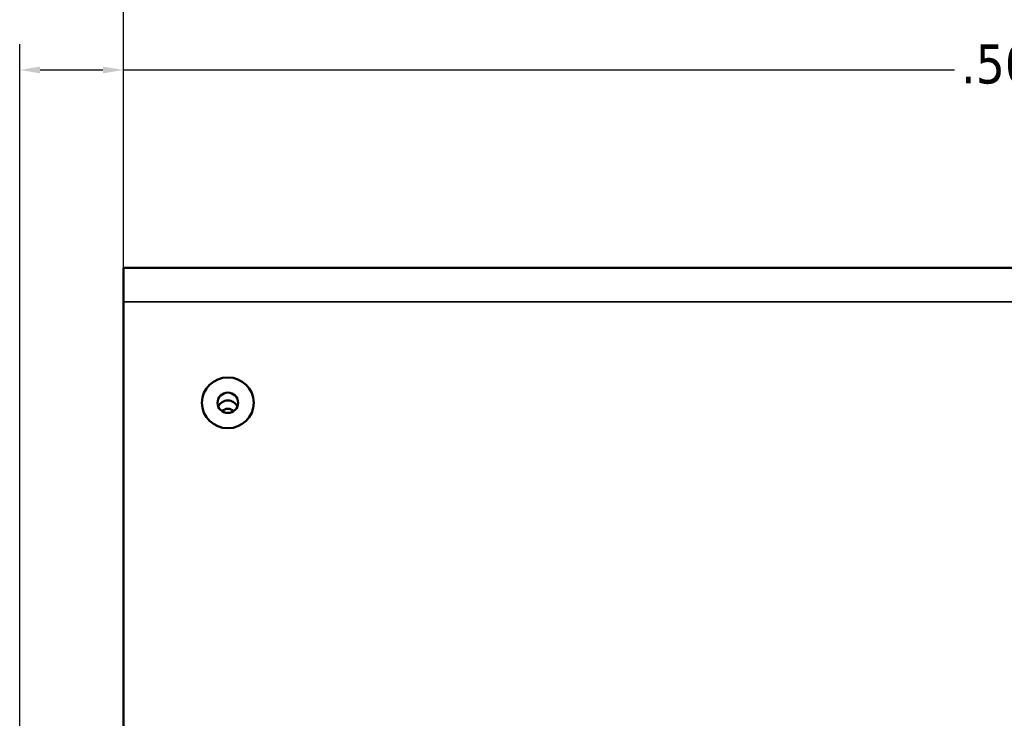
# Model space of a CAD drawing. Header units: inches. Extents: x -32 to 29.2, y -14.4 to 22.6.
# Tile 173 of 256: x -29 to -24.3, y 15.5 to 18.9. Entities that reach past the tile are written whole.
import ezdxf

# ---------------------------------------------------------------- set-up
doc = ezdxf.new("R2010")
doc.units = ezdxf.units.IN
doc.header["$MEASUREMENT"] = 0
for name, color, linetype, lineweight in [('Dimension (ANSI)', 7, 'Continuous', 25), ('Visible (ANSI)', 7, 'Continuous', 50), ('Visible Narrow (ANSI)', 7, 'Continuous', 35)]:
    doc.layers.add(name, color=color, linetype=linetype, lineweight=lineweight)
doc.styles.add('Note Text (ANSI)', font='tahoma.ttf')
doc.dimstyles.new('Default (ANSI)', dxfattribs={"dimtxt": 0.188, "dimasz": 0.098425, "dimexe": 0.125, "dimexo": 0.0625, "dimgap": 0.031496, "dimtad": 0, "dimtih": 1, "dimtoh": 1, "dimrnd": 1e-08, "dimzin": 4, "dimdsep": 46, "dimtxsty": 'Note Text (ANSI)', "dimcen": 0.09, "dimdle": 0.393701, "dimclrd": 256, "dimclre": 256, "dimclrt": 256, "dimadec": 0, "dimazin": 1, "dimtfac": 1.276596, "dimtofl": 0, "dimtmove": 0, "dimatfit": 3, "dimfxl": 1, "dimtolj": 1, "dimtzin": 4, "dimlwd": -1, "dimlwe": -1, "dimarcsym": 0})

# ---------------------------------------------------------------- blocks, each defined once
blk = doc.blocks.new('*D9')
at = {"layer": 'Defpoints', "color": 0, "transparency": 16777216}
for p in [(8.6796, 22.4753), (-28.5104, 17.5453), (8.6796, 17.5453)]:
    blk.add_point(p, dxfattribs=at)
at = {"layer": 'Dimension (ANSI)', "transparency": 16777216}
for p, q in [((-28.5104, 17.6078), (-28.5104, 22.6003)), ((8.6796, 17.6078), (8.6796, 22.6003)), ((-28.412, 22.4753), (-10.1009, 22.4753)), ((8.5812, 22.4753), (-8.5065, 22.4753))]:
    blk.add_line(p, q, dxfattribs=at)
for points in [[(-28.412, 22.4917), (-28.412, 22.4589), (-28.5104, 22.4753)], [(8.5812, 22.4917), (8.5812, 22.4589), (8.6796, 22.4753)]]:
    blk.add_solid(points, dxfattribs=at)
at = {"layer": 'Dimension (ANSI)', "transparency": 16777216, "insert": (-10.0694, 22.5983), "char_height": 0.188, "attachment_point": 1, "style": 'Note Text (ANSI)'}
blk.add_mtext('\\A1;37.19 [944.6]', dxfattribs=at)
blk = doc.blocks.new('*D16')
at = {"layer": 'Defpoints', "color": 0, "transparency": 16777216}
for p in [(-28.5104, 18.6644), (-28.5104, 17.7103), (-29.0104, 15.3527)]:
    blk.add_point(p, dxfattribs=at)
at = {"layer": 'Dimension (ANSI)', "transparency": 16777216}
for p, q in [((-29.0104, 15.4152), (-29.0104, 18.7894)), ((-28.5104, 17.7728), (-28.5104, 18.7894)), ((-28.912, 18.6644), (-28.6088, 18.6644)), ((-28.5104, 18.6644), (-24.5024, 18.6644))]:
    blk.add_line(p, q, dxfattribs=at)
for points in [[(-28.912, 18.6808), (-28.912, 18.648), (-29.0104, 18.6644)], [(-28.6088, 18.6808), (-28.6088, 18.648), (-28.5104, 18.6644)]]:
    blk.add_solid(points, dxfattribs=at)
at = {"layer": 'Dimension (ANSI)', "transparency": 16777216, "insert": (-24.4709, 18.7874), "char_height": 0.188, "attachment_point": 1, "style": 'Note Text (ANSI)'}
blk.add_mtext('\\A1;.50 [12.7]{ BOTH SIDES}', dxfattribs=at)

msp = doc.modelspace()

# ---------------------------------------------------------------- linework, layer by layer
at = {"layer": 'Visible (ANSI)'}
for p, q in [((-28.5104, 17.5453), (-28.5104, 17.7103)), ((-28.5104, 17.7103), (8.6796, 17.7103)), ((-28.5104, 14.2183), (-28.5104, 17.5453))]:
    msp.add_line(p, q, dxfattribs=at)
for major_axis in [(0.125, 0), (-0.125, 0), (-0.05, 0)]:
    msp.add_ellipse((-28.0066, 17.0589), major_axis=major_axis, ratio=0.981793, dxfattribs=at)
for centre, major_axis, start_param, end_param in [((-28.0066, 17.0209), (-0.05, 0), 3.538914, 5.885864), ((-28.0066, 16.99), (-0.0406, 0), 3.936961, 5.487817)]:
    msp.add_ellipse(centre, major_axis=major_axis, ratio=0.981793, start_param=start_param, end_param=end_param, dxfattribs=at)
at = {"layer": 'Visible Narrow (ANSI)'}
msp.add_line((-28.5104, 17.5453), (8.6796, 17.5453), dxfattribs=at)

# ---------------------------------------------------------------- dimensions: what is measured, and where the dimension line sits
at = {"layer": 'Dimension (ANSI)'}
dim = msp.add_linear_dim(base=(8.6796, 22.4753), p1=(-28.5104, 17.5453), p2=(8.6796, 17.5453), angle=180, dimstyle='Default (ANSI)', override={"dimtih": 0, "dimtoh": 0, "dimdec": 2, "dimtp": 0, "dimtm": 0, "dimtdec": 2, "dimatfit": 1}, dxfattribs=at)
dim.commit()
dim.dimension.update_dxf_attribs({"geometry": '*D9', "text_midpoint": (-9.3037, 22.4753), "dimtype": 160})
dim = msp.add_linear_dim(base=(-28.5104, 18.6644), p1=(-29.0104, 15.3527), p2=(-28.5104, 17.7103), angle=180, text='<>{ BOTH SIDES}', dimstyle='Default (ANSI)', override={"dimtih": 0, "dimtoh": 0, "dimdec": 2, "dimtp": 0, "dimtm": 0, "dimtdec": 2, "dimatfit": 2}, dxfattribs=at)
dim.commit()
dim.dimension.update_dxf_attribs({"geometry": '*D16', "text_midpoint": (-23.1517, 18.6644), "dimtype": 160})

doc.saveas('drawing.dxf')
